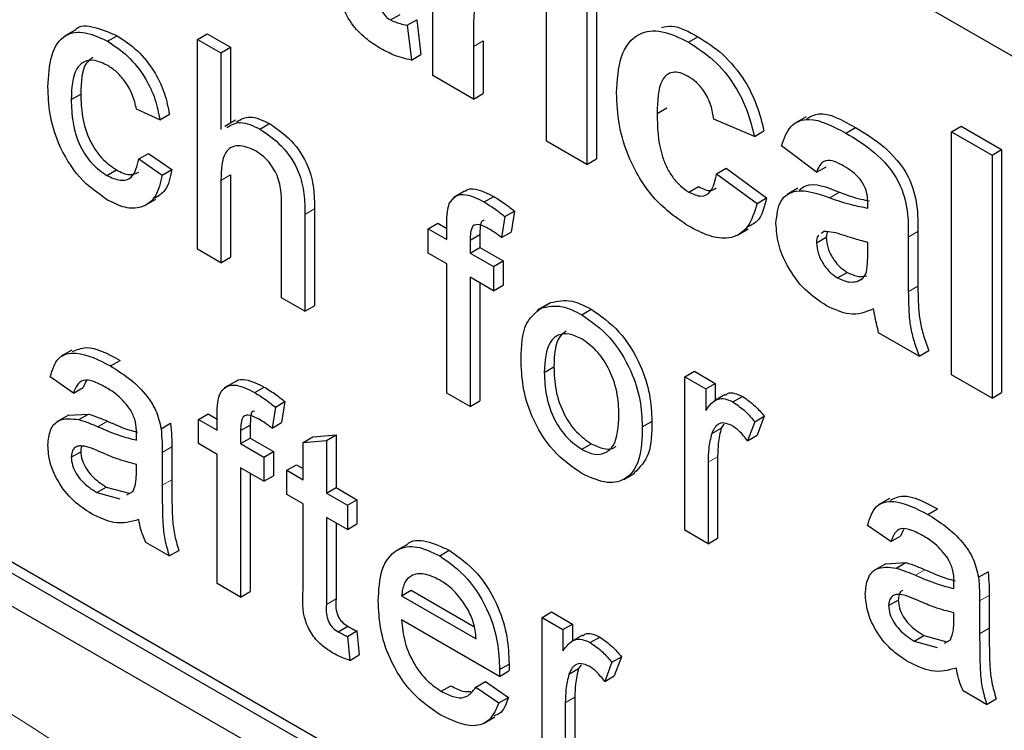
# Paper-space layout 'Blatt4' of a CAD drawing. Header units: millimetres. Extents: x 5 to 418, y 2 to 292.
# Tile 16 of 52: x 87.16 to 90.07, y 175.4 to 177.5. Entities that reach past the tile are written whole.
import ezdxf

# ---------------------------------------------------------------- set-up
doc = ezdxf.new("R2010")
doc.units = ezdxf.units.MM

psp = doc.layouts.new('Blatt4')

# ---------------------------------------------------------------- linework, layer by layer
at = {"color": 7, "linetype": 'Continuous', "lineweight": 25}
for p, q in [((93.528, 175.4129), (82.8083, 181.6013)), ((79.1879, 180.3596), (93.33, 172.1955)), ((82.8365, 178.3839), (93.3583, 172.3099)), ((82.8083, 178.3676), (93.33, 172.2935)), ((88.381, 177.3389), (88.381, 177.864)), ((88.716, 177.1454), (88.716, 177.6705)), ((88.864, 177.6178), (88.864, 177.0927)), ((88.8357, 177.6015), (88.8357, 177.0764)), ((88.2556, 177.5034), (88.2839, 177.5197)), ((88.3052, 177.488), (88.3335, 177.5043)), ((88.3335, 177.5043), (88.3454, 177.4011)), ((87.3242, 177.4735), (87.2924, 177.4551)), ((88.3052, 177.488), (88.3172, 177.3848)), ((87.42, 177.4405), (87.4483, 177.4569)), ((87.6861, 177.446), (87.7144, 177.4624)), ((87.6861, 176.8255), (87.6861, 177.446)), ((87.6861, 177.446), (87.755, 177.4063)), ((87.7144, 177.4624), (87.7833, 177.4226)), ((89.1355, 177.4376), (89.1638, 177.4539)), ((87.755, 177.4063), (87.7833, 177.4226)), ((87.7833, 177.4226), (87.7833, 177.1983)), ((88.5006, 177.4255), (88.5006, 177.2698)), ((88.5289, 177.4419), (88.5289, 177.2861)), ((87.755, 177.4063), (87.755, 177.1796)), ((88.3172, 177.3848), (88.3454, 177.4011)), ((88.5006, 177.2698), (88.381, 177.3389)), ((87.3127, 177.2682), (87.341, 177.2845)), ((88.5006, 177.2698), (88.5289, 177.2861)), ((87.5745, 177.2081), (87.5056, 177.24)), ((89.0431, 177.2269), (89.0714, 177.2433)), ((87.5745, 177.2081), (87.6028, 177.2245)), ((89.3303, 177.1593), (89.2107, 177.21)), ((89.4829, 177.2172), (89.4511, 177.1988)), ((87.7983, 177.207), (87.7665, 177.1886)), ((87.8702, 177.1806), (87.8985, 177.197)), ((89.6003, 177.1693), (89.6286, 177.1856)), ((89.9127, 177.1732), (89.941, 177.1895)), ((89.941, 177.1895), (90.0606, 177.1204)), ((89.3303, 177.1593), (89.3586, 177.1756)), ((89.9127, 177.1732), (90.0323, 177.1041)), ((89.9127, 176.4546), (89.9127, 177.1732)), ((88.8357, 177.0764), (88.716, 177.1454)), ((89.5138, 177.0534), (89.4101, 177.1317)), ((87.5125, 177.0928), (87.5408, 177.1091)), ((87.5408, 177.1091), (87.6097, 177.0614)), ((90.0323, 177.1041), (90.0606, 177.1204)), ((90.0323, 177.1041), (90.0323, 176.3855)), ((90.0606, 177.1204), (90.0606, 176.4019)), ((87.5125, 177.0928), (87.5814, 177.045)), ((88.8357, 177.0764), (88.864, 177.0927)), ((89.2186, 177.0488), (89.2469, 177.0651)), ((89.2469, 177.0651), (89.3666, 176.9776)), ((89.5138, 177.0534), (89.5421, 177.0697)), ((87.4178, 177.044), (87.4461, 177.0604)), ((87.5814, 177.045), (87.6097, 177.0614)), ((87.7833, 177.0453), (87.7833, 176.802)), ((89.2186, 177.0488), (89.3383, 176.9612)), ((87.755, 177.029), (87.755, 176.7857)), ((89.1371, 176.9945), (89.1654, 177.0108)), ((89.459, 177.0063), (89.4272, 176.9879)), ((88.4745, 176.9973), (88.4427, 176.9789)), ((88.5326, 176.9654), (88.5608, 176.9817)), ((89.3383, 176.9612), (89.3666, 176.9776)), ((87.5306, 176.955), (87.5624, 176.9734)), ((87.9342, 176.6823), (87.9342, 176.9641)), ((89.6654, 176.9475), (89.6654, 176.9606)), ((88.0031, 176.9284), (88.0031, 176.6425)), ((88.0313, 176.9448), (88.0313, 176.6588)), ((88.5936, 176.9223), (88.5838, 176.8602)), ((88.5936, 176.9223), (88.6219, 176.9386)), ((88.6219, 176.9386), (88.6121, 176.8765)), ((88.3668, 176.886), (88.3951, 176.9024)), ((88.3951, 176.9024), (88.4219, 176.8869)), ((88.4219, 176.8542), (88.4219, 176.9003)), ((88.3668, 176.8144), (88.3668, 176.886)), ((88.3668, 176.886), (88.4219, 176.8542)), ((88.4908, 176.8529), (88.5191, 176.8692)), ((88.5191, 176.8692), (88.5191, 176.8308)), ((88.5838, 176.8602), (88.6121, 176.8765)), ((89.2803, 176.8672), (89.3121, 176.8856)), ((89.5138, 176.8447), (89.5421, 176.861)), ((89.5357, 176.8781), (89.5283, 176.8726)), ((89.5456, 176.8771), (89.5421, 176.861)), ((89.785, 176.8614), (89.785, 176.7)), ((89.8133, 176.8777), (89.8133, 176.7164)), ((88.4908, 176.8529), (88.4908, 176.8144)), ((89.6654, 176.8201), (89.6654, 176.8461)), ((87.755, 176.7857), (87.6861, 176.8255)), ((88.4219, 176.7826), (88.3668, 176.8144)), ((88.4908, 176.8144), (88.5191, 176.8308)), ((88.4908, 176.8144), (88.5597, 176.7747)), ((88.5191, 176.8308), (88.588, 176.791)), ((87.755, 176.7857), (87.7833, 176.802)), ((88.4219, 176.4007), (88.4219, 176.7826)), ((88.5597, 176.7747), (88.588, 176.791)), ((88.5597, 176.7747), (88.5597, 176.7031)), ((88.588, 176.791), (88.588, 176.7194)), ((89.5763, 176.741), (89.6045, 176.7573)), ((88.5597, 176.7031), (88.4908, 176.7428)), ((88.4908, 176.7428), (88.4908, 176.3609)), ((88.5191, 176.7265), (88.5191, 176.3773)), ((88.5597, 176.7031), (88.588, 176.7194)), ((89.6342, 176.7308), (89.6478, 176.7387)), ((88.0031, 176.6425), (87.9342, 176.6823)), ((88.0031, 176.6425), (88.0313, 176.6588)), ((88.7203, 176.6636), (88.6885, 176.6453)), ((88.7002, 176.6517), (88.7284, 176.668)), ((88.8204, 176.6321), (88.8487, 176.6484)), ((89.817, 176.5099), (89.6973, 176.579)), ((87.3148, 176.5276), (87.283, 176.5092)), ((89.817, 176.5099), (89.8452, 176.5262)), ((87.4286, 176.4808), (87.4569, 176.4972)), ((88.7099, 176.4614), (88.7382, 176.4778)), ((89.1247, 176.4485), (89.153, 176.4648)), ((89.153, 176.4648), (89.215, 176.429)), ((90.0323, 176.3855), (89.9127, 176.4546)), ((87.3196, 176.4006), (87.2507, 176.4483)), ((87.3568, 176.4367), (87.3479, 176.4169)), ((87.7965, 176.4339), (87.7647, 176.4156)), ((89.1247, 175.995), (89.1247, 176.4485)), ((89.1247, 176.4485), (89.1867, 176.4127)), ((89.1867, 176.4127), (89.215, 176.429)), ((89.215, 176.429), (89.215, 176.3791)), ((87.3196, 176.4006), (87.3479, 176.4169)), ((87.8546, 176.402), (87.8829, 176.4183)), ((88.4908, 176.3609), (88.4219, 176.4007)), ((89.1867, 176.4127), (89.1867, 176.3494)), ((89.2441, 176.3959), (89.2123, 176.3775)), ((90.0323, 176.3855), (90.0606, 176.4019)), ((87.9156, 176.3589), (87.9439, 176.3753)), ((87.9439, 176.3753), (87.9341, 176.3132)), ((88.4908, 176.3609), (88.5191, 176.3773)), ((89.2669, 176.3743), (89.2952, 176.3907)), ((87.3043, 176.335), (87.3634, 176.3386)), ((87.3351, 176.3223), (87.3634, 176.3386)), ((87.6888, 176.3227), (87.7171, 176.339)), ((87.7171, 176.339), (87.7439, 176.3235)), ((87.9156, 176.3589), (87.9059, 176.2968)), ((87.3043, 176.3351), (87.2725, 176.3168)), ((87.5781, 176.2951), (87.6064, 176.3115)), ((87.6888, 176.2511), (87.6888, 176.3227)), ((87.6888, 176.3227), (87.7439, 176.2909)), ((87.7439, 176.2909), (87.7439, 176.337)), ((87.9059, 176.2968), (87.9341, 176.3132)), ((88.9993, 176.3005), (89.0276, 176.3168)), ((89.2403, 176.3086), (89.2326, 176.2972)), ((89.3314, 176.3159), (89.3099, 176.2593)), ((89.3314, 176.3159), (89.3597, 176.3322)), ((89.3597, 176.3322), (89.3382, 176.2756)), ((87.8128, 176.2895), (87.8411, 176.3058)), ((87.8128, 176.2895), (87.8128, 176.2511)), ((87.8411, 176.3058), (87.8411, 176.2674)), ((89.2043, 176.2809), (89.2326, 176.2972)), ((87.7439, 176.2193), (87.6888, 176.2511)), ((87.8128, 176.2511), (87.8411, 176.2674)), ((87.8128, 176.2511), (87.8817, 176.2113)), ((87.8411, 176.2674), (87.91, 176.2276)), ((87.9975, 176.2548), (88.0258, 176.2712)), ((87.9975, 176.2548), (88.0664, 176.2603)), ((87.9975, 176.1445), (87.9975, 176.2548)), ((88.0258, 176.2712), (88.0947, 176.2767)), ((88.0664, 176.2603), (88.0947, 176.2767)), ((88.0664, 176.2603), (88.0664, 176.1047)), ((88.0947, 176.2767), (88.0947, 176.121)), ((88.8204, 176.2343), (88.8487, 176.2506)), ((89.3099, 176.2593), (89.3382, 176.2756)), ((87.3127, 176.211), (87.341, 176.2273)), ((87.5814, 176.2252), (87.5814, 176.1281)), ((87.6097, 176.2415), (87.6097, 176.1444)), ((87.8817, 176.2113), (87.91, 176.2276)), ((87.91, 176.2276), (87.91, 176.156)), ((87.7439, 175.8374), (87.7439, 176.2193)), ((87.8817, 176.2113), (87.8817, 176.1397)), ((89.1936, 176.1961), (89.1936, 175.9552)), ((89.2219, 176.2125), (89.2219, 175.9715)), ((87.5053, 176.1668), (87.5056, 176.1898)), ((87.8817, 176.1397), (87.8128, 176.1795)), ((87.8128, 176.1795), (87.8128, 175.7976)), ((87.8411, 176.1632), (87.8411, 175.8139)), ((87.9493, 176.1723), (87.9776, 176.1886)), ((87.9493, 176.1007), (87.9493, 176.1723)), ((87.9493, 176.1723), (87.9975, 176.1445)), ((87.9776, 176.1886), (87.9975, 176.1771)), ((88.9446, 176.1453), (88.9765, 176.1637)), ((87.8817, 176.1397), (87.91, 176.156)), ((87.3881, 176.1065), (87.4163, 176.1228)), ((87.3881, 176.1065), (87.4558, 176.0879)), ((87.4163, 176.1228), (87.4841, 176.1042)), ((87.4773, 176.0999), (87.4951, 176.1098)), ((88.0664, 176.1047), (88.0947, 176.121)), ((88.0947, 176.121), (88.1567, 176.0852)), ((87.9975, 176.0729), (87.9493, 176.1007)), ((88.0664, 176.1047), (88.1285, 176.0689)), ((88.1285, 176.0689), (88.1567, 176.0852)), ((88.1567, 176.0852), (88.1567, 176.0136)), ((89.729, 176.0886), (89.6971, 176.0702)), ((87.9975, 175.8184), (87.9975, 176.0729)), ((88.1285, 176.0689), (88.1285, 175.9973)), ((89.8428, 176.0419), (89.8711, 176.0582)), ((88.1285, 175.9973), (88.0664, 176.0331)), ((88.0664, 176.0331), (88.0664, 175.7757)), ((88.0947, 176.0168), (88.0947, 175.7921)), ((88.1285, 175.9973), (88.1567, 176.0136)), ((89.1936, 175.9552), (89.1247, 175.995)), ((89.7338, 175.9616), (89.6649, 176.0094)), ((89.771, 175.9977), (89.7621, 175.978)), ((89.1936, 175.9552), (89.2219, 175.9715)), ((89.7338, 175.9616), (89.7621, 175.978)), ((87.6021, 175.9193), (87.5332, 175.959)), ((87.6021, 175.9193), (87.6304, 175.9356)), ((88.3023, 175.9514), (88.2705, 175.9331)), ((88.4009, 175.9196), (88.4292, 175.9359)), ((89.7185, 175.8962), (89.6866, 175.8778)), ((89.7185, 175.8961), (89.7776, 175.8996)), ((89.7493, 175.8833), (89.7776, 175.8996)), ((89.9922, 175.8562), (90.0205, 175.8725)), ((87.8128, 175.7976), (87.7439, 175.8374)), ((88.2883, 175.8016), (88.3166, 175.8179)), ((88.3166, 175.8179), (88.5022, 175.7108)), ((87.8128, 175.7976), (87.8411, 175.8139)), ((88.2883, 175.8016), (88.5088, 175.6743)), ((89.7269, 175.7721), (89.7552, 175.7884)), ((89.9956, 175.7862), (89.9956, 175.6892)), ((90.0239, 175.8026), (90.0239, 175.7055)), ((88.5773, 175.5631), (88.2883, 175.73)), ((88.7031, 175.7372), (88.7313, 175.7535)), ((88.7031, 175.2837), (88.7031, 175.7372)), ((88.7031, 175.7372), (88.7651, 175.7014)), ((88.7313, 175.7535), (88.7934, 175.7177)), ((89.9195, 175.7279), (89.9198, 175.7508)), ((88.1014, 175.6946), (88.1297, 175.711)), ((88.7651, 175.7014), (88.7934, 175.7177)), ((88.7651, 175.7014), (88.7651, 175.6381)), ((88.7934, 175.7177), (88.7934, 175.6678)), ((88.1285, 175.681), (88.1567, 175.6974)), ((88.1285, 175.681), (88.1353, 175.6103)), ((88.1567, 175.6974), (88.1636, 175.6266)), ((88.8224, 175.6846), (88.7906, 175.6662)), ((88.8453, 175.663), (88.8736, 175.6794)), ((89.8022, 175.6675), (89.8305, 175.6838)), ((89.8305, 175.6838), (89.8983, 175.6652)), ((89.8915, 175.6609), (89.9092, 175.6709)), ((89.8022, 175.6675), (89.87, 175.6489)), ((88.1353, 175.6103), (88.1636, 175.6266)), ((88.9098, 175.6046), (88.938, 175.6209)), ((88.938, 175.6209), (88.9165, 175.5643)), ((88.5777, 175.5833), (88.606, 175.5996)), ((88.7826, 175.5695), (88.8109, 175.5859)), ((88.8186, 175.5973), (88.8109, 175.5859)), ((88.9098, 175.6046), (88.8882, 175.548)), ((88.5773, 175.5631), (88.6056, 175.5794)), ((88.8882, 175.548), (88.9165, 175.5643)), ((88.4056, 175.519), (88.4339, 175.5354)), ((88.508, 175.5315), (88.5363, 175.5479)), ((88.508, 175.5315), (88.5755, 175.4846)), ((88.5363, 175.5479), (88.6038, 175.5009)), ((88.5755, 175.4846), (88.6038, 175.5009)), ((88.8002, 175.5012), (88.8002, 175.2602)), ((90.0162, 175.4803), (89.9474, 175.5201)), ((90.0162, 175.4803), (90.0445, 175.4966)), ((88.772, 175.4848), (88.772, 175.2439)), ((88.5322, 175.425), (88.564, 175.4434))]:
    psp.add_line(p, q, dxfattribs=at)
at = {"color": 7, "linetype": 'Continuous', "lineweight": 18}
for p, q in [((88.5006, 177.4255), (88.5289, 177.4419)), ((87.755, 177.029), (87.7833, 177.0453)), ((89.5532, 176.9777), (89.5815, 176.994)), ((88.0031, 176.9284), (88.0313, 176.9448)), ((89.785, 176.8614), (89.8133, 176.8777)), ((89.785, 176.7), (89.8133, 176.7164)), ((87.3917, 176.301), (87.42, 176.3173)), ((87.5814, 176.2252), (87.6097, 176.2415)), ((89.1936, 176.1961), (89.2219, 176.2125)), ((87.5814, 176.1281), (87.6097, 176.1444)), ((89.8059, 175.8621), (89.8342, 175.8784)), ((88.0664, 175.7757), (88.0947, 175.7921)), ((89.9956, 175.7862), (90.0239, 175.8026)), ((89.9956, 175.6892), (90.0239, 175.7055)), ((88.772, 175.4848), (88.8002, 175.5012))]:
    psp.add_line(p, q, dxfattribs=at)
psp.add_arc((76.8578, 159.3125), 19.1339, 50.30383, 69.70155, dxfattribs=at)
at = {"color": 7, "linetype": 'Continuous', "lineweight": 25}
for points, knots in [([(88.2214, 177.629), (88.2216, 177.6076), (88.2219, 177.5808), (88.2228, 177.5478), (88.2297, 177.5292), (88.2416, 177.5129), (88.2509, 177.5065), (88.2556, 177.5034)], [0, 0, 0, 0, 0.501043, 0.626247, 0.751086, 0.87538, 1, 1, 1, 1]), ([(88.5779, 177.6213), (88.5675, 177.6261), (88.5467, 177.6356), (88.5152, 177.6193), (88.5001, 177.5439), (88.5004, 177.4729), (88.5006, 177.4255)], [0, 0, 0, 0, 0.124671, 0.248772, 0.49806, 1, 1, 1, 1]), ([(88.2209, 177.422), (88.206, 177.4319), (88.1761, 177.4516), (88.1368, 177.4947), (88.1126, 177.5453), (88.108, 177.5747), (88.1056, 177.5895)], [0, 0, 0, 0, 0.2805861, 0.5604212, 0.7794429, 1, 1, 1, 1]), ([(88.2556, 177.5034), (88.2651, 177.4993), (88.282, 177.492), (88.2981, 177.4892), (88.3052, 177.488)], [0, 0, 0, 0, 0.5595134, 1, 1, 1, 1]), ([(87.3246, 177.473), (87.3249, 177.4734), (87.3361, 177.4899), (87.3832, 177.4851), (87.4266, 177.4663), (87.4483, 177.4569)], [0, 0, 0, 0, 0.011473, 0.5051524, 1, 1, 1, 1]), ([(88.9235, 177.2878), (88.9255, 177.3255), (88.9297, 177.4006), (88.9803, 177.4672), (89.0562, 177.4766), (89.109, 177.4506), (89.1355, 177.4376)], [0, 0, 0, 0, 0.2807064, 0.5596431, 0.779503, 1, 1, 1, 1]), ([(89.0564, 177.4816), (89.066, 177.4836), (89.0976, 177.4902), (89.1367, 177.4688), (89.1638, 177.4539)], [0, 0, 0, 0, 0.305491, 1, 1, 1, 1]), ([(87.2438, 177.3058), (87.2456, 177.3378), (87.2491, 177.4014), (87.2878, 177.4638), (87.3529, 177.4716), (87.3976, 177.4509), (87.42, 177.4405)], [0, 0, 0, 0, 0.280839, 0.559681, 0.779581, 1, 1, 1, 1]), ([(87.4483, 177.4569), (87.4687, 177.4435), (87.5094, 177.4168), (87.5597, 177.3528), (87.5909, 177.2851), (87.5988, 177.2447), (87.6028, 177.2245)], [0, 0, 0, 0, 0.2802656, 0.5594389, 0.7795338, 1, 1, 1, 1]), ([(89.1638, 177.4539), (89.1885, 177.4382), (89.2378, 177.4067), (89.3006, 177.3318), (89.3399, 177.2501), (89.3524, 177.2005), (89.3586, 177.1756)], [0, 0, 0, 0, 0.280459, 0.559337, 0.779382, 1, 1, 1, 1]), ([(87.42, 177.4405), (87.4404, 177.4271), (87.4811, 177.4004), (87.5314, 177.3365), (87.5627, 177.2688), (87.5706, 177.2284), (87.5745, 177.2081)], [0, 0, 0, 0, 0.2802656, 0.5594389, 0.7795338, 1, 1, 1, 1]), ([(88.3172, 177.3848), (88.2996, 177.3889), (88.2681, 177.3963), (88.2354, 177.4142), (88.2209, 177.422)], [0, 0, 0, 0, 0.559728, 1, 1, 1, 1]), ([(89.1355, 177.4376), (89.1602, 177.4218), (89.2096, 177.3904), (89.2723, 177.3155), (89.3116, 177.2338), (89.3241, 177.1841), (89.3303, 177.1593)], [0, 0, 0, 0, 0.280459, 0.559337, 0.779382, 1, 1, 1, 1]), ([(87.4205, 177.3687), (87.4079, 177.3747), (87.3828, 177.3869), (87.3498, 177.3827), (87.3163, 177.3507), (87.3142, 177.3022), (87.3127, 177.2682)], [0, 0, 0, 0, 0.1870851, 0.3738766, 0.5607275, 1, 1, 1, 1]), ([(87.3764, 177.3929), (87.3694, 177.3875), (87.343, 177.3673), (87.3418, 177.3195), (87.341, 177.2845)], [0, 0, 0, 0, 0.265829, 1, 1, 1, 1]), ([(87.5056, 177.24), (87.5022, 177.2542), (87.4953, 177.2828), (87.473, 177.3221), (87.4467, 177.3516), (87.4292, 177.363), (87.4205, 177.3687)], [0, 0, 0, 0, 0.280212, 0.559474, 0.779647, 1, 1, 1, 1]), ([(89.1345, 177.3368), (89.1266, 177.3408), (89.1107, 177.3488), (89.0886, 177.3501), (89.0707, 177.3422), (89.045, 177.3102), (89.044, 177.2639), (89.0431, 177.2269)], [0, 0, 0, 0, 0.1253182, 0.2505431, 0.3757955, 0.501062, 1, 1, 1, 1]), ([(89.2107, 177.21), (89.2084, 177.2235), (89.2039, 177.2506), (89.1852, 177.2902), (89.1601, 177.3202), (89.143, 177.3313), (89.1345, 177.3368)], [0, 0, 0, 0, 0.280554, 0.559648, 0.779599, 1, 1, 1, 1]), ([(87.4201, 176.9711), (87.3916, 176.991), (87.3346, 177.0308), (87.2736, 177.1322), (87.2469, 177.2269), (87.2449, 177.2795), (87.2438, 177.3058)], [0, 0, 0, 0, 0.279595, 0.558343, 0.778834, 1, 1, 1, 1]), ([(87.3127, 177.2682), (87.3134, 177.2462), (87.3148, 177.2025), (87.3343, 177.1336), (87.3736, 177.0748), (87.4031, 177.0543), (87.4178, 177.044)], [0, 0, 0, 0, 0.2812754, 0.560538, 0.7801123, 1, 1, 1, 1]), ([(87.341, 177.2845), (87.3417, 177.2626), (87.343, 177.2188), (87.3626, 177.15), (87.4019, 177.0911), (87.4313, 177.0706), (87.4461, 177.0604)], [0, 0, 0, 0, 0.2812754, 0.560538, 0.7801123, 1, 1, 1, 1]), ([(89.1346, 176.8946), (89.101, 176.9178), (89.0338, 176.9643), (88.9609, 177.0826), (88.9276, 177.1945), (88.9248, 177.2567), (88.9235, 177.2878)], [0, 0, 0, 0, 0.279707, 0.558485, 0.778934, 1, 1, 1, 1]), ([(87.8007, 177.2022), (87.8133, 177.2095), (87.8402, 177.225), (87.8783, 177.2067), (87.8985, 177.197)], [0, 0, 0, 0, 0.470184, 1, 1, 1, 1]), ([(89.0431, 177.2269), (89.0439, 177.1865), (89.0448, 177.1359), (89.0697, 177.0695), (89.0882, 177.0381), (89.1116, 177.0113), (89.1286, 177.0001), (89.1371, 176.9945)], [0, 0, 0, 0, 0.499311, 0.624549, 0.749763, 0.874783, 1, 1, 1, 1]), ([(89.4101, 177.1317), (89.4179, 177.153), (89.4333, 177.1954), (89.5013, 177.2216), (89.5627, 177.1891), (89.6003, 177.1693)], [0, 0, 0, 0, 0.280772, 0.559843, 1, 1, 1, 1]), ([(89.4856, 177.2121), (89.4967, 177.2182), (89.5347, 177.239), (89.5897, 177.2077), (89.6286, 177.1856)], [0, 0, 0, 0, 0.294245, 1, 1, 1, 1]), ([(87.7724, 177.1858), (87.7851, 177.1931), (87.812, 177.2087), (87.85, 177.1904), (87.8702, 177.1806)], [0, 0, 0, 0, 0.470184, 1, 1, 1, 1]), ([(87.8985, 177.197), (87.9203, 177.1823), (87.9636, 177.1529), (88.0147, 177.0768), (88.0301, 177.0043), (88.0309, 176.9646), (88.0313, 176.9448)], [0, 0, 0, 0, 0.280317, 0.55834, 0.778554, 1, 1, 1, 1]), ([(89.6286, 177.1856), (89.6565, 177.1689), (89.7119, 177.1357), (89.7887, 177.0504), (89.8133, 176.9534), (89.8133, 176.9031), (89.8133, 176.8777)], [0, 0, 0, 0, 0.281739, 0.560027, 0.778338, 1, 1, 1, 1]), ([(87.8702, 177.1806), (87.892, 177.1659), (87.9354, 177.1366), (87.9864, 177.0604), (88.0019, 176.988), (88.0027, 176.9483), (88.0031, 176.9284)], [0, 0, 0, 0, 0.280317, 0.55834, 0.778554, 1, 1, 1, 1]), ([(89.6003, 177.1693), (89.6282, 177.1526), (89.6836, 177.1194), (89.7604, 177.0341), (89.785, 176.9371), (89.785, 176.8867), (89.785, 176.8614)], [0, 0, 0, 0, 0.281739, 0.560027, 0.778338, 1, 1, 1, 1]), ([(87.8547, 177.118), (87.8376, 177.125), (87.8035, 177.139), (87.7569, 177.1121), (87.7558, 177.0605), (87.755, 177.029)], [0, 0, 0, 0, 0.280205, 0.559319, 1, 1, 1, 1]), ([(87.9342, 176.9641), (87.9337, 176.9795), (87.9327, 177.0103), (87.9159, 177.0597), (87.8857, 177.0978), (87.8651, 177.1112), (87.8547, 177.118)], [0, 0, 0, 0, 0.281217, 0.559777, 0.779377, 1, 1, 1, 1]), ([(87.4178, 177.044), (87.4313, 177.0377), (87.4582, 177.0251), (87.4992, 177.0363), (87.5075, 177.0714), (87.5125, 177.0928)], [0, 0, 0, 0, 0.2808984, 0.5609069, 1, 1, 1, 1]), ([(89.5883, 177.0748), (89.5788, 177.0798), (89.5599, 177.0897), (89.5286, 177.0882), (89.5194, 177.0666), (89.5138, 177.0534)], [0, 0, 0, 0, 0.281244, 0.560563, 1, 1, 1, 1]), ([(89.6654, 176.9606), (89.6651, 176.9689), (89.6645, 176.9856), (89.6564, 177.0141), (89.6298, 177.0506), (89.6055, 177.0648), (89.5883, 177.0748)], [0, 0, 0, 0, 0.187535, 0.374316, 0.560023, 1, 1, 1, 1]), ([(83.6464, 177.0439), (83.8366, 176.9746), (84.3899, 176.773), (85.3195, 176.3558), (86.4326, 175.7596), (87.5476, 175.0582), (88.4411, 174.418), (88.9591, 174.0071), (89.1109, 173.8867)], [0, 0, 0, 0, 0.106109, 0.3086024, 0.5111009, 0.7135839, 0.9160946, 1, 1, 1, 1]), ([(87.5814, 177.045), (87.5763, 177.0228), (87.5662, 176.9783), (87.5242, 176.9468), (87.4727, 176.9451), (87.4377, 176.9624), (87.4201, 176.9711)], [0, 0, 0, 0, 0.2802024, 0.55951, 0.7795857, 1, 1, 1, 1]), ([(87.4461, 177.0604), (87.4599, 177.0535), (87.485, 177.0411), (87.5037, 177.0496), (87.5121, 177.0534)], [0, 0, 0, 0, 0.548593, 1, 1, 1, 1]), ([(87.6097, 177.0614), (87.6052, 177.0382), (87.5976, 176.9991), (87.5709, 176.9835), (87.56, 176.9771)], [0, 0, 0, 0, 0.5938977, 1, 1, 1, 1]), ([(89.1371, 176.9945), (89.1496, 176.9888), (89.1746, 176.9774), (89.2082, 176.9962), (89.2147, 177.0288), (89.2186, 177.0488)], [0, 0, 0, 0, 0.2801626, 0.5589793, 1, 1, 1, 1]), ([(89.1654, 177.0108), (89.1783, 177.0043), (89.1989, 176.994), (89.2124, 177.0035), (89.2174, 177.007)], [0, 0, 0, 0, 0.6281165, 1, 1, 1, 1]), ([(89.4624, 177.0006), (89.4688, 177.0056), (89.4979, 177.0286), (89.5448, 177.0092), (89.5815, 176.994)], [0, 0, 0, 0, 0.217961, 1, 1, 1, 1]), ([(88.4292, 176.961), (88.4351, 176.9693), (88.4468, 176.9861), (88.484, 176.9903), (88.5141, 176.9748), (88.5326, 176.9654)], [0, 0, 0, 0, 0.279452, 0.559661, 1, 1, 1, 1]), ([(88.4751, 176.9964), (88.4758, 176.9972), (88.483, 177.0055), (88.5131, 177.0053), (88.5427, 176.9906), (88.5608, 176.9817)], [0, 0, 0, 0, 0.041167, 0.414041, 1, 1, 1, 1]), ([(88.5608, 176.9817), (88.5723, 176.9745), (88.5928, 176.9617), (88.613, 176.9457), (88.6219, 176.9386)], [0, 0, 0, 0, 0.559942, 1, 1, 1, 1]), ([(89.3666, 176.9776), (89.36, 176.9508), (89.3499, 176.9099), (89.3193, 176.896), (89.3088, 176.8912)], [0, 0, 0, 0, 0.65517, 1, 1, 1, 1]), ([(89.3941, 176.9021), (89.3967, 176.9265), (89.4019, 176.9752), (89.4618, 177.0096), (89.5184, 176.9898), (89.5532, 176.9777)], [0, 0, 0, 0, 0.279668, 0.55831, 1, 1, 1, 1]), ([(89.5532, 176.9777), (89.5745, 176.9702), (89.6126, 176.957), (89.6492, 176.9504), (89.6654, 176.9475)], [0, 0, 0, 0, 0.560211, 1, 1, 1, 1]), ([(89.5815, 176.994), (89.6028, 176.9864), (89.6328, 176.9757), (89.6616, 176.9702), (89.6699, 176.9687)], [0, 0, 0, 0, 0.713347, 1, 1, 1, 1]), ([(88.4219, 176.9003), (88.4219, 176.9126), (88.422, 176.9346), (88.427, 176.9529), (88.4292, 176.961)], [0, 0, 0, 0, 0.560376, 1, 1, 1, 1]), ([(88.5326, 176.9654), (88.544, 176.9582), (88.5646, 176.9454), (88.5847, 176.9293), (88.5936, 176.9223)], [0, 0, 0, 0, 0.559942, 1, 1, 1, 1]), ([(89.3383, 176.9612), (89.3307, 176.9361), (89.3156, 176.8858), (89.2618, 176.8534), (89.1972, 176.8619), (89.1555, 176.8837), (89.1346, 176.8946)], [0, 0, 0, 0, 0.280247, 0.559158, 0.779326, 1, 1, 1, 1]), ([(88.5453, 176.8864), (88.5367, 176.8911), (88.5197, 176.9004), (88.4973, 176.8979), (88.4915, 176.8756), (88.491, 176.8604), (88.4908, 176.8529)], [0, 0, 0, 0, 0.28147, 0.557722, 0.778513, 1, 1, 1, 1]), ([(88.5322, 176.9108), (88.5304, 176.9106), (88.5227, 176.9099), (88.5202, 176.8911), (88.5195, 176.8765), (88.5191, 176.8692)], [0, 0, 0, 0, 0.131285, 0.564958, 1, 1, 1, 1]), ([(89.543, 176.6588), (89.5216, 176.6729), (89.4791, 176.701), (89.4281, 176.7699), (89.3984, 176.8417), (89.3956, 176.882), (89.3941, 176.9021)], [0, 0, 0, 0, 0.28049, 0.559531, 0.779599, 1, 1, 1, 1]), ([(88.5838, 176.8602), (88.5766, 176.8656), (88.5639, 176.8752), (88.5509, 176.883), (88.5453, 176.8864)], [0, 0, 0, 0, 0.559924, 1, 1, 1, 1]), ([(89.5204, 176.8669), (89.5197, 176.8664), (89.5142, 176.8629), (89.514, 176.8531), (89.5138, 176.8447)], [0, 0, 0, 0, 0.130432, 1, 1, 1, 1]), ([(89.6654, 176.8461), (89.6506, 176.8498), (89.6263, 176.8559), (89.592, 176.8673), (89.5628, 176.8767), (89.5448, 176.8776), (89.5357, 176.8781)], [0, 0, 0, 0, 0.3401905, 0.5603748, 0.7805068, 1, 1, 1, 1]), ([(89.5421, 176.861), (89.5433, 176.85), (89.5456, 176.828), (89.5629, 176.7957), (89.5835, 176.7712), (89.5975, 176.7619), (89.6045, 176.7573)], [0, 0, 0, 0, 0.2792929, 0.5591426, 0.7794468, 1, 1, 1, 1]), ([(89.5138, 176.8447), (89.515, 176.8337), (89.5173, 176.8117), (89.5346, 176.7793), (89.5552, 176.7549), (89.5692, 176.7456), (89.5763, 176.741)], [0, 0, 0, 0, 0.2792929, 0.5591426, 0.7794468, 1, 1, 1, 1]), ([(89.661, 176.7587), (89.6626, 176.7696), (89.6654, 176.7892), (89.6654, 176.8106), (89.6654, 176.8201)], [0, 0, 0, 0, 0.559679, 1, 1, 1, 1]), ([(89.6045, 176.7573), (89.6163, 176.752), (89.6372, 176.7426), (89.6548, 176.7458), (89.6625, 176.7472)], [0, 0, 0, 0, 0.559338, 1, 1, 1, 1]), ([(89.6342, 176.7308), (89.6409, 176.7337), (89.6528, 176.7389), (89.6585, 176.7526), (89.661, 176.7587)], [0, 0, 0, 0, 0.559864, 1, 1, 1, 1]), ([(89.5763, 176.741), (89.588, 176.7357), (89.6089, 176.7263), (89.6265, 176.7294), (89.6342, 176.7308)], [0, 0, 0, 0, 0.559338, 1, 1, 1, 1]), ([(89.8133, 176.7164), (89.8136, 176.696), (89.814, 176.6625), (89.8184, 176.6138), (89.8294, 176.57), (89.84, 176.5408), (89.8452, 176.5262)], [0, 0, 0, 0, 0.34013, 0.560068, 0.779963, 1, 1, 1, 1]), ([(89.785, 176.7), (89.7853, 176.6797), (89.7857, 176.6462), (89.7901, 176.5974), (89.8011, 176.5537), (89.8117, 176.5245), (89.817, 176.5099)], [0, 0, 0, 0, 0.34013, 0.560068, 0.779963, 1, 1, 1, 1]), ([(88.7002, 176.6517), (88.7205, 176.6562), (88.757, 176.6644), (88.801, 176.642), (88.8204, 176.6321)], [0, 0, 0, 0, 0.5590328, 1, 1, 1, 1]), ([(88.7284, 176.668), (88.7488, 176.6726), (88.7853, 176.6807), (88.8293, 176.6583), (88.8487, 176.6484)], [0, 0, 0, 0, 0.5590328, 1, 1, 1, 1]), ([(89.6817, 176.6494), (89.6591, 176.6402), (89.6186, 176.6237), (89.5661, 176.6481), (89.543, 176.6588)], [0, 0, 0, 0, 0.559711, 1, 1, 1, 1]), ([(88.6411, 176.5009), (88.6426, 176.539), (88.6454, 176.6069), (88.6834, 176.638), (88.7002, 176.6517)], [0, 0, 0, 0, 0.560964, 1, 1, 1, 1]), ([(88.8204, 176.6321), (88.8486, 176.6122), (88.9051, 176.5725), (88.9665, 176.4734), (88.9958, 176.379), (88.9982, 176.3267), (88.9993, 176.3005)], [0, 0, 0, 0, 0.279554, 0.558599, 0.778988, 1, 1, 1, 1]), ([(88.8487, 176.6484), (88.8769, 176.6286), (88.9333, 176.5889), (88.9947, 176.4898), (89.0241, 176.3954), (89.0264, 176.343), (89.0276, 176.3168)], [0, 0, 0, 0, 0.279554, 0.558599, 0.778988, 1, 1, 1, 1]), ([(89.6859, 176.6296), (89.6852, 176.6333), (89.684, 176.6398), (89.6824, 176.6465), (89.6817, 176.6494)], [0, 0, 0, 0, 0.560074, 1, 1, 1, 1]), ([(89.6973, 176.579), (89.695, 176.5885), (89.6909, 176.6054), (89.6875, 176.6222), (89.6859, 176.6296)], [0, 0, 0, 0, 0.559958, 1, 1, 1, 1]), ([(88.8204, 176.5605), (88.8078, 176.5665), (88.7825, 176.5786), (88.7496, 176.574), (88.7148, 176.5437), (88.7119, 176.4953), (88.7099, 176.4614)], [0, 0, 0, 0, 0.187138, 0.374026, 0.561097, 1, 1, 1, 1]), ([(88.7747, 176.5835), (88.7679, 176.5787), (88.7413, 176.5596), (88.7395, 176.5127), (88.7382, 176.4778)], [0, 0, 0, 0, 0.2546436, 1, 1, 1, 1]), ([(88.9304, 176.3365), (88.9296, 176.3586), (88.9279, 176.4026), (88.9037, 176.4716), (88.8645, 176.5295), (88.8351, 176.5502), (88.8204, 176.5605)], [0, 0, 0, 0, 0.281064, 0.560319, 0.780177, 1, 1, 1, 1]), ([(87.2507, 176.4483), (87.257, 176.4693), (87.2696, 176.5113), (87.3376, 176.527), (87.3941, 176.4984), (87.4286, 176.4808)], [0, 0, 0, 0, 0.280432, 0.559305, 1, 1, 1, 1]), ([(87.3169, 176.5231), (87.3294, 176.5286), (87.3682, 176.5456), (87.4211, 176.5167), (87.4569, 176.4972)], [0, 0, 0, 0, 0.323838, 1, 1, 1, 1]), ([(88.8204, 176.1627), (88.7916, 176.1829), (88.734, 176.2231), (88.6714, 176.3251), (88.6443, 176.421), (88.6422, 176.4743), (88.6411, 176.5009)], [0, 0, 0, 0, 0.279616, 0.558369, 0.778857, 1, 1, 1, 1]), ([(87.4286, 176.4808), (87.4646, 176.4579), (87.5146, 176.4259), (87.5661, 176.3487), (87.5741, 176.313), (87.5781, 176.2951)], [0, 0, 0, 0, 0.559255, 0.779194, 1, 1, 1, 1]), ([(88.7099, 176.4614), (88.7108, 176.4391), (88.7124, 176.3945), (88.7356, 176.3244), (88.7757, 176.2657), (88.8055, 176.2448), (88.8204, 176.2343)], [0, 0, 0, 0, 0.28113, 0.560381, 0.780159, 1, 1, 1, 1]), ([(88.7382, 176.4778), (88.7391, 176.4554), (88.7407, 176.4108), (88.7639, 176.3407), (88.804, 176.282), (88.8338, 176.2611), (88.8487, 176.2506)], [0, 0, 0, 0, 0.28113, 0.560381, 0.780159, 1, 1, 1, 1]), ([(87.4163, 176.4164), (87.4045, 176.4227), (87.3811, 176.4354), (87.3486, 176.4422), (87.3286, 176.4257), (87.3226, 176.409), (87.3196, 176.4006)], [0, 0, 0, 0, 0.280855, 0.559757, 0.779503, 1, 1, 1, 1]), ([(87.7513, 176.3976), (87.7571, 176.406), (87.7688, 176.4227), (87.806, 176.4269), (87.8362, 176.4115), (87.8546, 176.402)], [0, 0, 0, 0, 0.279464, 0.5596652, 1, 1, 1, 1]), ([(87.7972, 176.4331), (87.7979, 176.4339), (87.8051, 176.4421), (87.8351, 176.4419), (87.8648, 176.4273), (87.8829, 176.4183)], [0, 0, 0, 0, 0.041171, 0.414039, 1, 1, 1, 1]), ([(87.4879, 176.3511), (87.4754, 176.3665), (87.4532, 176.3942), (87.4276, 176.4096), (87.4163, 176.4164)], [0, 0, 0, 0, 0.557872, 1, 1, 1, 1]), ([(87.7439, 176.337), (87.744, 176.3493), (87.7441, 176.3712), (87.7491, 176.3896), (87.7513, 176.3976)], [0, 0, 0, 0, 0.560369, 1, 1, 1, 1]), ([(87.8546, 176.402), (87.8661, 176.3948), (87.8866, 176.382), (87.9068, 176.366), (87.9156, 176.3589)], [0, 0, 0, 0, 0.559947, 1, 1, 1, 1]), ([(87.8829, 176.4183), (87.8944, 176.4112), (87.9149, 176.3984), (87.9351, 176.3823), (87.9439, 176.3753)], [0, 0, 0, 0, 0.559947, 1, 1, 1, 1]), ([(89.2456, 176.3937), (89.2474, 176.3957), (89.2537, 176.4026), (89.272, 176.4012), (89.2875, 176.3942), (89.2952, 176.3907)], [0, 0, 0, 0, 0.16915, 0.584525, 1, 1, 1, 1]), ([(89.1867, 176.3494), (89.197, 176.3637), (89.2114, 176.3836), (89.2434, 176.3855), (89.2591, 176.3781), (89.2669, 176.3743)], [0, 0, 0, 0, 0.5595991, 0.7797731, 1, 1, 1, 1]), ([(89.2669, 176.3743), (89.2796, 176.3656), (89.3023, 176.35), (89.3225, 176.3263), (89.3314, 176.3159)], [0, 0, 0, 0, 0.559551, 1, 1, 1, 1]), ([(89.2952, 176.3907), (89.3079, 176.3819), (89.3306, 176.3663), (89.3508, 176.3426), (89.3597, 176.3322)], [0, 0, 0, 0, 0.559551, 1, 1, 1, 1]), ([(87.3634, 176.3386), (87.3739, 176.3352), (87.3926, 176.3292), (87.4116, 176.321), (87.42, 176.3173)], [0, 0, 0, 0, 0.559922, 1, 1, 1, 1]), ([(87.5056, 176.2799), (87.5054, 176.2927), (87.505, 176.3156), (87.4931, 176.3403), (87.4879, 176.3511)], [0, 0, 0, 0, 0.561909, 1, 1, 1, 1]), ([(87.8543, 176.3474), (87.8525, 176.3473), (87.8447, 176.3466), (87.8423, 176.3278), (87.8415, 176.3132), (87.8411, 176.3058)], [0, 0, 0, 0, 0.131286, 0.564976, 1, 1, 1, 1]), ([(87.2438, 176.2463), (87.2453, 176.2622), (87.2483, 176.2939), (87.2785, 176.3285), (87.3137, 176.3246), (87.3351, 176.3223)], [0, 0, 0, 0, 0.280458, 0.560985, 1, 1, 1, 1]), ([(87.3351, 176.3223), (87.3456, 176.3189), (87.3643, 176.3128), (87.3833, 176.3046), (87.3917, 176.301)], [0, 0, 0, 0, 0.559922, 1, 1, 1, 1]), ([(87.42, 176.3173), (87.4416, 176.3078), (87.4715, 176.2946), (87.5006, 176.287), (87.5087, 176.2849)], [0, 0, 0, 0, 0.719637, 1, 1, 1, 1]), ([(87.6064, 176.3115), (87.6075, 176.2981), (87.6097, 176.2743), (87.6097, 176.2515), (87.6097, 176.2415)], [0, 0, 0, 0, 0.5598161, 1, 1, 1, 1]), ([(87.8673, 176.3231), (87.8587, 176.3277), (87.8417, 176.337), (87.8193, 176.3345), (87.8136, 176.3122), (87.8131, 176.2971), (87.8128, 176.2895)], [0, 0, 0, 0, 0.281474, 0.557722, 0.778522, 1, 1, 1, 1]), ([(87.9059, 176.2968), (87.8987, 176.3022), (87.8859, 176.3118), (87.873, 176.3196), (87.8673, 176.3231)], [0, 0, 0, 0, 0.559923, 1, 1, 1, 1]), ([(88.8204, 176.2343), (88.8332, 176.2283), (88.8586, 176.2161), (88.8915, 176.2218), (88.926, 176.2532), (88.9286, 176.3022), (88.9304, 176.3365)], [0, 0, 0, 0, 0.187044, 0.373945, 0.560982, 1, 1, 1, 1]), ([(89.0276, 176.3168), (89.0272, 176.2826), (89.0264, 176.216), (88.9922, 176.1815), (88.9756, 176.1647)], [0, 0, 0, 0, 0.512913, 1, 1, 1, 1]), ([(89.2642, 176.3043), (89.2564, 176.3077), (89.2407, 176.3145), (89.2171, 176.3083), (89.2091, 176.2912), (89.2043, 176.2809)], [0, 0, 0, 0, 0.280304, 0.56091, 1, 1, 1, 1]), ([(87.3917, 176.301), (87.4132, 176.2917), (87.4516, 176.2751), (87.4889, 176.2657), (87.5053, 176.2615)], [0, 0, 0, 0, 0.560181, 1, 1, 1, 1]), ([(87.5053, 176.2615), (87.5054, 176.265), (87.5055, 176.2711), (87.5056, 176.2772), (87.5056, 176.2799)], [0, 0, 0, 0, 0.5600664, 1, 1, 1, 1]), ([(87.5781, 176.2951), (87.5793, 176.2818), (87.5814, 176.2579), (87.5814, 176.2352), (87.5814, 176.2252)], [0, 0, 0, 0, 0.5598161, 1, 1, 1, 1]), ([(88.9993, 176.3005), (88.9984, 176.2672), (88.9964, 176.201), (88.9544, 176.1403), (88.889, 176.131), (88.8433, 176.1522), (88.8204, 176.1627)], [0, 0, 0, 0, 0.281032, 0.559514, 0.779602, 1, 1, 1, 1]), ([(89.2043, 176.2809), (89.2008, 176.2661), (89.1945, 176.2398), (89.1939, 176.2095), (89.1936, 176.1961)], [0, 0, 0, 0, 0.559886, 1, 1, 1, 1]), ([(89.2326, 176.2972), (89.2291, 176.2825), (89.2228, 176.2562), (89.2222, 176.2258), (89.2219, 176.2125)], [0, 0, 0, 0, 0.559886, 1, 1, 1, 1]), ([(89.3099, 176.2593), (89.302, 176.2696), (89.288, 176.288), (89.2715, 176.2993), (89.2642, 176.3043)], [0, 0, 0, 0, 0.560114, 1, 1, 1, 1]), ([(88.8487, 176.2506), (88.8612, 176.2449), (88.8864, 176.2333), (88.9119, 176.2344), (88.9206, 176.2429), (88.9217, 176.244)], [0, 0, 0, 0, 0.465385, 0.930413, 1, 1, 1, 1]), ([(87.3723, 176.0439), (87.3544, 176.0555), (87.3185, 176.0786), (87.2739, 176.1345), (87.2475, 176.1953), (87.245, 176.2293), (87.2438, 176.2463)], [0, 0, 0, 0, 0.280815, 0.55969, 0.779697, 1, 1, 1, 1]), ([(87.402, 176.2249), (87.3823, 176.2338), (87.3578, 176.245), (87.3317, 176.244), (87.3212, 176.2381), (87.3141, 176.2271), (87.3132, 176.2164), (87.3127, 176.211)], [0, 0, 0, 0, 0.500274, 0.625321, 0.750259, 0.875144, 1, 1, 1, 1]), ([(87.3442, 176.244), (87.3439, 176.2435), (87.3413, 176.2395), (87.3411, 176.233), (87.341, 176.2273)], [0, 0, 0, 0, 0.1147182, 1, 1, 1, 1]), ([(87.341, 176.2273), (87.3417, 176.2195), (87.3432, 176.2037), (87.3553, 176.1785), (87.379, 176.1469), (87.401, 176.1327), (87.4163, 176.1228)], [0, 0, 0, 0, 0.186562, 0.373468, 0.560611, 1, 1, 1, 1]), ([(87.5056, 176.1898), (87.4865, 176.1946), (87.4525, 176.2032), (87.4174, 176.2183), (87.402, 176.2249)], [0, 0, 0, 0, 0.559758, 1, 1, 1, 1]), ([(87.3127, 176.211), (87.3134, 176.2031), (87.3149, 176.1874), (87.3271, 176.1621), (87.3508, 176.1306), (87.3727, 176.1164), (87.3881, 176.1065)], [0, 0, 0, 0, 0.186562, 0.373468, 0.560611, 1, 1, 1, 1]), ([(87.4951, 176.1098), (87.4986, 176.1192), (87.505, 176.1359), (87.5052, 176.1573), (87.5053, 176.1668)], [0, 0, 0, 0, 0.558991, 1, 1, 1, 1]), ([(87.6097, 176.1444), (87.6098, 176.1217), (87.6099, 176.0842), (87.6113, 176.0315), (87.6157, 175.9849), (87.6255, 175.952), (87.6304, 175.9356)], [0, 0, 0, 0, 0.340208, 0.560339, 0.780175, 1, 1, 1, 1]), ([(87.5814, 176.1281), (87.5815, 176.1054), (87.5816, 176.0679), (87.583, 176.0152), (87.5875, 175.9685), (87.5972, 175.9357), (87.6021, 175.9193)], [0, 0, 0, 0, 0.340208, 0.560339, 0.780175, 1, 1, 1, 1]), ([(89.6649, 176.0094), (89.6712, 176.0304), (89.6838, 176.0723), (89.7518, 176.0881), (89.8082, 176.0594), (89.8428, 176.0419)], [0, 0, 0, 0, 0.280429, 0.559304, 1, 1, 1, 1]), ([(89.7311, 176.0842), (89.7436, 176.0897), (89.7823, 176.1066), (89.8353, 176.0777), (89.8711, 176.0582)], [0, 0, 0, 0, 0.32384, 1, 1, 1, 1]), ([(87.5125, 176.0267), (87.489, 176.02), (87.447, 176.0081), (87.3952, 176.033), (87.3723, 176.0439)], [0, 0, 0, 0, 0.559972, 1, 1, 1, 1]), ([(87.5332, 175.959), (87.5277, 175.9718), (87.5179, 175.9947), (87.5142, 176.0169), (87.5125, 176.0267)], [0, 0, 0, 0, 0.559696, 1, 1, 1, 1]), ([(89.8428, 176.0419), (89.8787, 176.0189), (89.9287, 175.987), (89.9802, 175.9097), (89.9882, 175.8741), (89.9922, 175.8562)], [0, 0, 0, 0, 0.559253, 0.779195, 1, 1, 1, 1]), ([(89.8304, 175.9774), (89.8187, 175.9838), (89.7953, 175.9965), (89.7627, 176.0033), (89.7428, 175.9868), (89.7368, 175.97), (89.7338, 175.9616)], [0, 0, 0, 0, 0.280853, 0.55975, 0.779496, 1, 1, 1, 1]), ([(88.3031, 175.9505), (88.3036, 175.9513), (88.3159, 175.9678), (88.3624, 175.9663), (88.4069, 175.946), (88.4292, 175.9359)], [0, 0, 0, 0, 0.02442, 0.511723, 1, 1, 1, 1]), ([(89.902, 175.9121), (89.8896, 175.9276), (89.8673, 175.9553), (89.8418, 175.9706), (89.8304, 175.9774)], [0, 0, 0, 0, 0.557869, 1, 1, 1, 1]), ([(88.2194, 175.7858), (88.2211, 175.8184), (88.2245, 175.8836), (88.268, 175.9412), (88.3323, 175.9525), (88.378, 175.9305), (88.4009, 175.9196)], [0, 0, 0, 0, 0.280746, 0.559773, 0.779667, 1, 1, 1, 1]), ([(88.4292, 175.9359), (88.4577, 175.9156), (88.5147, 175.8751), (88.5753, 175.7736), (88.6026, 175.6788), (88.6048, 175.6261), (88.606, 175.5996)], [0, 0, 0, 0, 0.279367, 0.558399, 0.778886, 1, 1, 1, 1]), ([(88.4009, 175.9196), (88.4294, 175.8993), (88.4864, 175.8588), (88.547, 175.7573), (88.5743, 175.6625), (88.5765, 175.6097), (88.5777, 175.5833)], [0, 0, 0, 0, 0.279367, 0.558399, 0.778886, 1, 1, 1, 1]), ([(89.9198, 175.8409), (89.9196, 175.8538), (89.9191, 175.8767), (89.9072, 175.9013), (89.902, 175.9121)], [0, 0, 0, 0, 0.561895, 1, 1, 1, 1]), ([(89.658, 175.8074), (89.6595, 175.8232), (89.6625, 175.855), (89.6927, 175.8896), (89.7278, 175.8857), (89.7493, 175.8833)], [0, 0, 0, 0, 0.280458, 0.560981, 1, 1, 1, 1]), ([(89.7493, 175.8833), (89.7598, 175.8799), (89.7785, 175.8739), (89.7975, 175.8657), (89.8059, 175.8621)], [0, 0, 0, 0, 0.559919, 1, 1, 1, 1]), ([(89.7776, 175.8996), (89.788, 175.8963), (89.8068, 175.8902), (89.8258, 175.882), (89.8342, 175.8784)], [0, 0, 0, 0, 0.559919, 1, 1, 1, 1]), ([(89.8342, 175.8784), (89.8557, 175.8689), (89.8857, 175.8557), (89.9147, 175.848), (89.9229, 175.8459)], [0, 0, 0, 0, 0.719639, 1, 1, 1, 1]), ([(90.0205, 175.8725), (90.0217, 175.8592), (90.0238, 175.8353), (90.0239, 175.8126), (90.0239, 175.8026)], [0, 0, 0, 0, 0.559816, 1, 1, 1, 1]), ([(88.4006, 175.8481), (88.3852, 175.8555), (88.3545, 175.8703), (88.3174, 175.8641), (88.2939, 175.8399), (88.2902, 175.8144), (88.2883, 175.8016)], [0, 0, 0, 0, 0.280192, 0.559725, 0.77964, 1, 1, 1, 1]), ([(88.4835, 175.7623), (88.4698, 175.7827), (88.4453, 175.8192), (88.4143, 175.8393), (88.4006, 175.8481)], [0, 0, 0, 0, 0.558516, 1, 1, 1, 1]), ([(89.8059, 175.8621), (89.8274, 175.8528), (89.8658, 175.8362), (89.9031, 175.8268), (89.9195, 175.8226)], [0, 0, 0, 0, 0.560184, 1, 1, 1, 1]), ([(89.9922, 175.8562), (89.9934, 175.8428), (89.9956, 175.819), (89.9956, 175.7963), (89.9956, 175.7862)], [0, 0, 0, 0, 0.559816, 1, 1, 1, 1]), ([(88.0868, 175.6315), (88.076, 175.6382), (88.0543, 175.6516), (88.0233, 175.684), (87.9936, 175.7466), (87.9959, 175.7887), (87.9975, 175.8184)], [0, 0, 0, 0, 0.187434, 0.373821, 0.559466, 1, 1, 1, 1]), ([(89.7692, 175.8175), (89.7675, 175.8166), (89.7622, 175.8141), (89.7566, 175.8043), (89.7557, 175.7937), (89.7552, 175.7884)], [0, 0, 0, 0, 0.193906, 0.596986, 1, 1, 1, 1]), ([(89.9195, 175.8226), (89.9195, 175.826), (89.9196, 175.8321), (89.9197, 175.8383), (89.9198, 175.8409)], [0, 0, 0, 0, 0.560001, 1, 1, 1, 1]), ([(88.0947, 175.7921), (88.0939, 175.7776), (88.0928, 175.7596), (88.1035, 175.7353), (88.1139, 175.7209), (88.1234, 175.7149), (88.1297, 175.711)], [0, 0, 0, 0, 0.49959, 0.625237, 0.75035, 1, 1, 1, 1]), ([(88.4046, 175.448), (88.3755, 175.4678), (88.3175, 175.5073), (88.2527, 175.6081), (88.223, 175.7052), (88.2206, 175.7589), (88.2194, 175.7858)], [0, 0, 0, 0, 0.279953, 0.55866, 0.778994, 1, 1, 1, 1]), ([(89.7865, 175.605), (89.7685, 175.6165), (89.7327, 175.6396), (89.6881, 175.6955), (89.6617, 175.7563), (89.6592, 175.7903), (89.658, 175.8074)], [0, 0, 0, 0, 0.280815, 0.55969, 0.779697, 1, 1, 1, 1]), ([(89.8161, 175.7859), (89.7965, 175.7949), (89.7719, 175.806), (89.7459, 175.8051), (89.7354, 175.7991), (89.7283, 175.7881), (89.7273, 175.7774), (89.7269, 175.7721)], [0, 0, 0, 0, 0.50028, 0.625324, 0.750268, 0.875144, 1, 1, 1, 1]), ([(89.7552, 175.7884), (89.7559, 175.7805), (89.7574, 175.7648), (89.7695, 175.7395), (89.7932, 175.708), (89.8151, 175.6938), (89.8305, 175.6838)], [0, 0, 0, 0, 0.18657, 0.373467, 0.56061, 1, 1, 1, 1]), ([(89.9198, 175.7508), (89.9007, 175.7556), (89.8666, 175.7643), (89.8316, 175.7793), (89.8161, 175.7859)], [0, 0, 0, 0, 0.559757, 1, 1, 1, 1]), ([(88.0664, 175.7757), (88.0656, 175.7613), (88.0645, 175.7432), (88.0752, 175.719), (88.0856, 175.7045), (88.0951, 175.6986), (88.1014, 175.6946)], [0, 0, 0, 0, 0.49959, 0.625237, 0.75035, 1, 1, 1, 1]), ([(88.5088, 175.6743), (88.507, 175.6905), (88.5038, 175.7193), (88.4897, 175.7492), (88.4835, 175.7623)], [0, 0, 0, 0, 0.560675, 1, 1, 1, 1]), ([(89.7269, 175.7721), (89.7276, 175.7642), (89.7291, 175.7485), (89.7412, 175.7232), (89.7649, 175.6916), (89.7869, 175.6775), (89.8022, 175.6675)], [0, 0, 0, 0, 0.18657, 0.373467, 0.56061, 1, 1, 1, 1]), ([(88.2883, 175.73), (88.2904, 175.7082), (88.2947, 175.6647), (88.3235, 175.599), (88.3635, 175.5474), (88.3916, 175.5285), (88.4056, 175.519)], [0, 0, 0, 0, 0.280633, 0.559686, 0.77966, 1, 1, 1, 1]), ([(89.9092, 175.6709), (89.9128, 175.6802), (89.9192, 175.6969), (89.9194, 175.7184), (89.9195, 175.7279)], [0, 0, 0, 0, 0.558982, 1, 1, 1, 1]), ([(88.1297, 175.711), (88.1348, 175.7082), (88.1438, 175.7033), (88.1528, 175.6992), (88.1567, 175.6974)], [0, 0, 0, 0, 0.559961, 1, 1, 1, 1]), ([(90.0239, 175.7055), (90.024, 175.6827), (90.0241, 175.6453), (90.0255, 175.5926), (90.0299, 175.5459), (90.0397, 175.5131), (90.0445, 175.4966)], [0, 0, 0, 0, 0.340204, 0.560342, 0.780179, 1, 1, 1, 1]), ([(88.1014, 175.6946), (88.1065, 175.6919), (88.1155, 175.687), (88.1245, 175.6829), (88.1285, 175.681)], [0, 0, 0, 0, 0.559961, 1, 1, 1, 1]), ([(88.7651, 175.6381), (88.7754, 175.6524), (88.7897, 175.6723), (88.8218, 175.6742), (88.8374, 175.6668), (88.8453, 175.663)], [0, 0, 0, 0, 0.5595994, 0.7797715, 1, 1, 1, 1]), ([(88.8239, 175.6824), (88.8257, 175.6844), (88.832, 175.6913), (88.8504, 175.6899), (88.8658, 175.6829), (88.8736, 175.6794)], [0, 0, 0, 0, 0.169161, 0.584528, 1, 1, 1, 1]), ([(88.8736, 175.6794), (88.8862, 175.6706), (88.9089, 175.655), (88.9291, 175.6313), (88.938, 175.6209)], [0, 0, 0, 0, 0.559543, 1, 1, 1, 1]), ([(89.9956, 175.6892), (89.9957, 175.6664), (89.9958, 175.629), (89.9972, 175.5762), (90.0016, 175.5296), (90.0114, 175.4967), (90.0162, 175.4803)], [0, 0, 0, 0, 0.340204, 0.560342, 0.780179, 1, 1, 1, 1]), ([(88.8453, 175.663), (88.858, 175.6543), (88.8807, 175.6387), (88.9009, 175.615), (88.9098, 175.6046)], [0, 0, 0, 0, 0.559543, 1, 1, 1, 1]), ([(88.1353, 175.6103), (88.1264, 175.6134), (88.1103, 175.619), (88.094, 175.6277), (88.0868, 175.6315)], [0, 0, 0, 0, 0.56008, 1, 1, 1, 1]), ([(88.5777, 175.5833), (88.5776, 175.5795), (88.5775, 175.5728), (88.5774, 175.5661), (88.5773, 175.5631)], [0, 0, 0, 0, 0.560011, 1, 1, 1, 1]), ([(88.606, 175.5996), (88.6059, 175.5959), (88.6058, 175.5891), (88.6057, 175.5824), (88.6056, 175.5794)], [0, 0, 0, 0, 0.560011, 1, 1, 1, 1]), ([(88.8426, 175.593), (88.8347, 175.5964), (88.8191, 175.6032), (88.7955, 175.5969), (88.7875, 175.5799), (88.7826, 175.5695)], [0, 0, 0, 0, 0.280303, 0.560913, 1, 1, 1, 1]), ([(88.8109, 175.5859), (88.8074, 175.5712), (88.8012, 175.5449), (88.8005, 175.5145), (88.8002, 175.5012)], [0, 0, 0, 0, 0.559891, 1, 1, 1, 1]), ([(88.8882, 175.548), (88.8804, 175.5583), (88.8663, 175.5767), (88.8498, 175.588), (88.8426, 175.593)], [0, 0, 0, 0, 0.560119, 1, 1, 1, 1]), ([(89.9267, 175.5877), (89.9032, 175.5811), (89.8612, 175.5692), (89.8093, 175.594), (89.7865, 175.605)], [0, 0, 0, 0, 0.55997, 1, 1, 1, 1]), ([(89.9474, 175.5201), (89.9419, 175.5329), (89.9321, 175.5557), (89.9283, 175.5779), (89.9267, 175.5877)], [0, 0, 0, 0, 0.5596904, 1, 1, 1, 1]), ([(88.7826, 175.5695), (88.7791, 175.5548), (88.7729, 175.5285), (88.7722, 175.4982), (88.772, 175.4848)], [0, 0, 0, 0, 0.559891, 1, 1, 1, 1]), ([(88.4056, 175.519), (88.4175, 175.513), (88.4412, 175.5009), (88.4819, 175.497), (88.4981, 175.5185), (88.508, 175.5315)], [0, 0, 0, 0, 0.281282, 0.561907, 1, 1, 1, 1]), ([(88.4339, 175.5354), (88.446, 175.5288), (88.4668, 175.5175), (88.4851, 175.518), (88.4928, 175.5182)], [0, 0, 0, 0, 0.580829, 1, 1, 1, 1]), ([(88.6038, 175.5009), (88.5971, 175.4809), (88.5885, 175.4551), (88.567, 175.4484), (88.5622, 175.4469)], [0, 0, 0, 0, 0.776009, 1, 1, 1, 1]), ([(88.5755, 175.4846), (88.5678, 175.4665), (88.5523, 175.4303), (88.4922, 175.4071), (88.4378, 175.4325), (88.4046, 175.448)], [0, 0, 0, 0, 0.280615, 0.560833, 1, 1, 1, 1])]:
    psp.add_open_spline(points, degree=3, knots=knots, dxfattribs=at)

doc.saveas('drawing.dxf')
